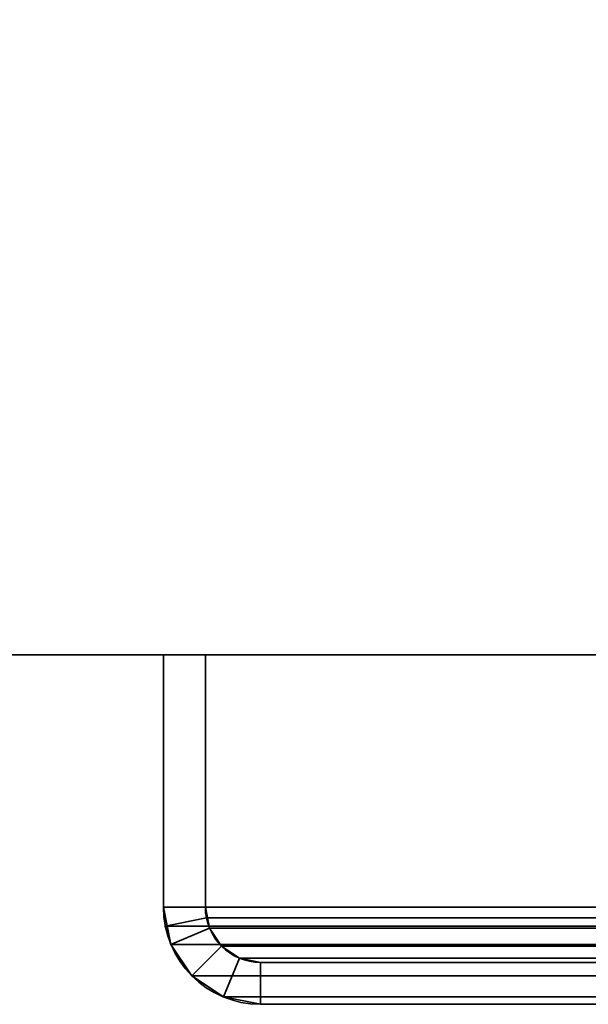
# Model space of a CAD drawing. Header units: millimetres. Extents: x -488 to 6688, y -115 to 115.
# Tile 4 of 256: x -357 to -341, y -25 to 3. Entities that reach past the tile are written whole.
import ezdxf

# ---------------------------------------------------------------- set-up
doc = ezdxf.new("R2010")
doc.units = ezdxf.units.MM
doc.layers.add('151', color=7, linetype='Continuous', true_color=0xffffff)

# ---------------------------------------------------------------- blocks, each defined once
blk = doc.blocks.new('UG_SURFACE_001')
at = {"layer": '151', "color": 252, "linetype": 'Continuous', "lineweight": 35}
for points in [[(-487.5, -15, -10.75), (-487.5, 115, -10.75), (-337.5, 115, -10.75), (-337.5, -15, -10.75)], [(487.5, -15, 2194.25), (487.5, 115, 2194.25), (-487.5, 115, 2194.25), (-487.5, -15, 2194.25)], [(487.5, -15, 2194.25), (-487.5, -15, 2194.25), (-337.5, -15, 2044.25), (337.5, -15, 2044.25)], [(-487.5, -15, 2194.25), (-487.5, -15, -10.75), (-337.5, -15, -10.75), (-337.5, -15, 2044.25)]]:
    blk.add_3dface(points, dxfattribs=at)
blk = doc.blocks.new('UG_SURFACE_062')
at = {"layer": '151', "color": 252, "linetype": 'Continuous', "lineweight": 35}
for points in [[(-353, -15, 2060.25), (-353, -15, -10.75), (-353, -22.22, -10.75), (-353, -22.22, 2060.25)], [(-353, -15, 2060.25), (-351.8, -15, 2059.05), (-351.8, -15, -10.75), (-353, -15, -10.75)], [(-351.8, -22.22, 2059.05), (-351.8, -15, 2059.05), (-353, -15, 2060.25), (-353, -22.22, 2060.25)], [(-353, -22.22, -10.75), (-353, -15, -10.75), (-351.8, -15, -10.75), (-351.8, -22.22, -10.75)], [(-351.8, -15, 2059.05), (-351.8, -22.22, 2059.05), (-351.8, -22.22, -10.75), (-351.8, -15, -10.75)], [(-353, -22.22, -10.75), (-352.788, -23.284, -10.75), (-352.788, -23.284, 2060.038)], [(-352.788, -23.284, 2060.038), (-352.947, -22.762, 2060.197), (-353, -22.22, -10.75)], [(-352.947, -22.762, 2060.197), (-353, -22.22, 2060.25), (-353, -22.22, -10.75)], [(-353, -22.22, 2060.25), (-352.947, -22.762, 2060.197), (-351.77, -22.528, 2059.02), (-351.8, -22.22, 2059.05)], [(-351.8, -22.22, -10.75), (-351.68, -22.825, -10.75), (-352.788, -23.284, -10.75), (-353, -22.22, -10.75)], [(-351.8, -22.22, -10.75), (-351.77, -22.528, 2059.02), (-351.68, -22.825, 2058.93)], [(-351.8, -22.22, -10.75), (-351.8, -22.22, 2059.05), (-351.77, -22.528, 2059.02)], [(-351.68, -22.825, 2058.93), (-351.68, -22.825, -10.75), (-351.8, -22.22, -10.75)], [(-352.947, -22.762, 2060.197), (-352.788, -23.284, 2060.038), (-351.68, -22.825, 2058.93), (-351.77, -22.528, 2059.02)], [(-352.788, -23.284, 2060.038), (-352.186, -24.186, 2059.436), (-351.337, -23.337, 2058.587), (-351.68, -22.825, 2058.93)], [(-351.68, -22.825, -10.75), (-351.337, -23.337, -10.75), (-352.186, -24.186, -10.75), (-352.788, -23.284, -10.75)], [(-351.337, -23.337, 2058.587), (-351.337, -23.337, -10.75), (-351.68, -22.825, -10.75), (-351.68, -22.825, 2058.93)], [(-352.788, -23.284, 2060.038), (-352.788, -23.284, -10.75), (-352.186, -24.186, -10.75), (-352.186, -24.186, 2059.436)], [(-350.825, -23.68, 2058.075), (-351.337, -23.337, 2058.587), (-352.186, -24.186, 2059.436), (-351.284, -24.788, 2058.534)], [(-351.284, -24.788, -10.75), (-352.186, -24.186, -10.75), (-351.337, -23.337, -10.75), (-350.825, -23.68, -10.75)], [(-350.825, -23.68, 2058.075), (-350.825, -23.68, -10.75), (-351.337, -23.337, -10.75), (-351.337, -23.337, 2058.587)], [(-350.22, -23.8, 2057.47), (-350.825, -23.68, 2058.075), (-351.284, -24.788, 2058.534), (-350.22, -25, 2057.47)], [(-350.22, -25, -10.75), (-351.284, -24.788, -10.75), (-350.825, -23.68, -10.75), (-350.22, -23.8, -10.75)], [(-350.22, -23.8, 2057.47), (-350.22, -23.8, -10.75), (-350.825, -23.68, -10.75), (-350.825, -23.68, 2058.075)], [(-350.22, -23.8, 2057.47), (-315.78, -23.8, 2023.03), (-315.78, -23.8, -10.75), (-350.22, -23.8, -10.75)], [(-350.22, -25, 2057.47), (-315.78, -25, 2023.03), (-315.78, -23.8, 2023.03), (-350.22, -23.8, 2057.47)], [(-350.22, -23.8, -10.75), (-315.78, -23.8, -10.75), (-315.78, -25, -10.75), (-350.22, -25, -10.75)], [(-352.186, -24.186, 2059.436), (-352.186, -24.186, -10.75), (-351.284, -24.788, -10.75), (-351.284, -24.788, 2058.534)], [(-351.284, -24.788, 2058.534), (-351.284, -24.788, -10.75), (-350.22, -25, -10.75), (-350.22, -25, 2057.47)], [(-350.22, -25, 2057.47), (-350.22, -25, -10.75), (-315.78, -25, -10.75), (-315.78, -25, 2023.03)]]:
    blk.add_3dface(points, dxfattribs=at)
blk = doc.blocks.new('UG_SURFACE_063')
at = {"layer": '151', "color": 252, "linetype": 'Continuous', "lineweight": 35}
for points in [[(-353, -15, 2060.25), (-353, -15, -10.75), (-353, -22.22, -10.75), (-353, -22.22, 2060.25)], [(-353, -15, 2060.25), (-351.8, -15, 2059.05), (-351.8, -15, -10.75), (-353, -15, -10.75)], [(-351.8, -22.22, 2059.05), (-351.8, -15, 2059.05), (-353, -15, 2060.25), (-353, -22.22, 2060.25)], [(-353, -22.22, -10.75), (-353, -15, -10.75), (-351.8, -15, -10.75), (-351.8, -22.22, -10.75)], [(-351.8, -15, 2059.05), (-351.8, -22.22, 2059.05), (-351.8, -22.22, -10.75), (-351.8, -15, -10.75)], [(-353, -22.22, -10.75), (-352.788, -23.284, -10.75), (-352.788, -23.284, 2060.038)], [(-352.788, -23.284, 2060.038), (-352.947, -22.762, 2060.197), (-353, -22.22, -10.75)], [(-352.947, -22.762, 2060.197), (-353, -22.22, 2060.25), (-353, -22.22, -10.75)], [(-353, -22.22, 2060.25), (-352.947, -22.762, 2060.197), (-351.77, -22.528, 2059.02), (-351.8, -22.22, 2059.05)], [(-351.8, -22.22, -10.75), (-351.68, -22.825, -10.75), (-352.788, -23.284, -10.75), (-353, -22.22, -10.75)], [(-351.8, -22.22, -10.75), (-351.77, -22.528, 2059.02), (-351.68, -22.825, 2058.93)], [(-351.8, -22.22, -10.75), (-351.8, -22.22, 2059.05), (-351.77, -22.528, 2059.02)], [(-351.68, -22.825, 2058.93), (-351.68, -22.825, -10.75), (-351.8, -22.22, -10.75)], [(-352.947, -22.762, 2060.197), (-352.788, -23.284, 2060.038), (-351.68, -22.825, 2058.93), (-351.77, -22.528, 2059.02)], [(-352.788, -23.284, 2060.038), (-352.186, -24.186, 2059.436), (-351.337, -23.337, 2058.587), (-351.68, -22.825, 2058.93)], [(-351.68, -22.825, -10.75), (-351.337, -23.337, -10.75), (-352.186, -24.186, -10.75), (-352.788, -23.284, -10.75)], [(-351.337, -23.337, 2058.587), (-351.337, -23.337, -10.75), (-351.68, -22.825, -10.75), (-351.68, -22.825, 2058.93)], [(-352.788, -23.284, 2060.038), (-352.788, -23.284, -10.75), (-352.186, -24.186, -10.75), (-352.186, -24.186, 2059.436)], [(-350.825, -23.68, 2058.075), (-351.337, -23.337, 2058.587), (-352.186, -24.186, 2059.436), (-351.284, -24.788, 2058.534)], [(-351.284, -24.788, -10.75), (-352.186, -24.186, -10.75), (-351.337, -23.337, -10.75), (-350.825, -23.68, -10.75)], [(-350.825, -23.68, 2058.075), (-350.825, -23.68, -10.75), (-351.337, -23.337, -10.75), (-351.337, -23.337, 2058.587)], [(-350.22, -23.8, 2057.47), (-350.825, -23.68, 2058.075), (-351.284, -24.788, 2058.534), (-350.22, -25, 2057.47)], [(-350.22, -25, -10.75), (-351.284, -24.788, -10.75), (-350.825, -23.68, -10.75), (-350.22, -23.8, -10.75)], [(-350.22, -23.8, 2057.47), (-350.22, -23.8, -10.75), (-350.825, -23.68, -10.75), (-350.825, -23.68, 2058.075)], [(-350.22, -23.8, 2057.47), (-315.78, -23.8, 2023.03), (-315.78, -23.8, -10.75), (-350.22, -23.8, -10.75)], [(-350.22, -25, 2057.47), (-315.78, -25, 2023.03), (-315.78, -23.8, 2023.03), (-350.22, -23.8, 2057.47)], [(-350.22, -23.8, -10.75), (-315.78, -23.8, -10.75), (-315.78, -25, -10.75), (-350.22, -25, -10.75)], [(-352.186, -24.186, 2059.436), (-352.186, -24.186, -10.75), (-351.284, -24.788, -10.75), (-351.284, -24.788, 2058.534)], [(-351.284, -24.788, 2058.534), (-351.284, -24.788, -10.75), (-350.22, -25, -10.75), (-350.22, -25, 2057.47)], [(-350.22, -25, 2057.47), (-350.22, -25, -10.75), (-315.78, -25, -10.75), (-315.78, -25, 2023.03)]]:
    blk.add_3dface(points, dxfattribs=at)
blk = doc.blocks.new('UG_SURFACE_065')
at = {"layer": '151', "color": 252, "linetype": 'Continuous', "lineweight": 35}
for points in [[(-353, -15, 2060.25), (353, -15, 2060.25), (351.8, -15, 2059.05), (-351.8, -15, 2059.05)], [(-353, -15, 2060.25), (-353, -22.22, 2060.25), (353, -22.22, 2060.25), (353, -15, 2060.25)], [(-353, -22.22, 2060.25), (-353, -15, 2060.25), (-351.8, -15, 2059.05), (-351.8, -22.22, 2059.05)], [(-351.8, -15, 2059.05), (351.8, -15, 2059.05), (351.8, -22.22, 2059.05), (-351.8, -22.22, 2059.05)], [(352.947, -22.762, 2060.197), (-353, -22.22, 2060.25), (-352.947, -22.762, 2060.197)], [(352.947, -22.762, 2060.197), (353, -22.22, 2060.25), (-353, -22.22, 2060.25)], [(-351.8, -22.22, 2059.05), (-351.77, -22.528, 2059.02), (-352.947, -22.762, 2060.197), (-353, -22.22, 2060.25)], [(-351.8, -22.22, 2059.05), (351.8, -22.22, 2059.05), (351.77, -22.528, 2059.02)], [(-351.77, -22.528, 2059.02), (-351.8, -22.22, 2059.05), (351.77, -22.528, 2059.02)], [(-351.77, -22.528, 2059.02), (-351.68, -22.825, 2058.93), (-352.788, -23.284, 2060.038), (-352.947, -22.762, 2060.197)], [(351.77, -22.528, 2059.02), (351.68, -22.825, 2058.93), (-351.68, -22.825, 2058.93), (-351.77, -22.528, 2059.02)], [(-352.947, -22.762, 2060.197), (-352.788, -23.284, 2060.038), (352.788, -23.284, 2060.038), (352.947, -22.762, 2060.197)], [(-351.68, -22.825, 2058.93), (-351.337, -23.337, 2058.587), (-352.186, -24.186, 2059.436), (-352.788, -23.284, 2060.038)], [(351.337, -23.337, 2058.587), (-351.337, -23.337, 2058.587), (-351.68, -22.825, 2058.93), (351.68, -22.825, 2058.93)], [(352.788, -23.284, 2060.038), (-352.788, -23.284, 2060.038), (-352.186, -24.186, 2059.436), (352.186, -24.186, 2059.436)], [(-351.284, -24.788, 2058.534), (-352.186, -24.186, 2059.436), (-351.337, -23.337, 2058.587), (-350.825, -23.68, 2058.075)], [(350.825, -23.68, 2058.075), (-350.825, -23.68, 2058.075), (-351.337, -23.337, 2058.587), (351.337, -23.337, 2058.587)], [(-350.22, -25, 2057.47), (-351.284, -24.788, 2058.534), (-350.825, -23.68, 2058.075), (-350.22, -23.8, 2057.47)], [(350.22, -23.8, 2057.47), (-350.22, -23.8, 2057.47), (-350.825, -23.68, 2058.075), (350.825, -23.68, 2058.075)], [(-350.22, -23.8, 2057.47), (350.22, -23.8, 2057.47), (315.78, -23.8, 2023.03), (-315.78, -23.8, 2023.03)], [(-350.22, -23.8, 2057.47), (-315.78, -23.8, 2023.03), (-315.78, -25, 2023.03), (-350.22, -25, 2057.47)], [(352.186, -24.186, 2059.436), (-352.186, -24.186, 2059.436), (-351.284, -24.788, 2058.534), (351.284, -24.788, 2058.534)], [(351.284, -24.788, 2058.534), (-351.284, -24.788, 2058.534), (-350.22, -25, 2057.47), (350.22, -25, 2057.47)], [(-350.22, -25, 2057.47), (-315.78, -25, 2023.03), (315.78, -25, 2023.03), (350.22, -25, 2057.47)]]:
    blk.add_3dface(points, dxfattribs=at)

msp = doc.modelspace()

# ---------------------------------------------------------------- linework, layer by layer
at = {"layer": '151', "color": 251, "linetype": 'Continuous', "lineweight": -3, "true_color": 0x636466}
for p, q in [((-487.5, -15, 2194.25), (487.5, -15, 2194.25)), ((-487.5, -15, -10.75), (-337.5, -15, -10.75)), ((-353, -15, 2060.25), (-353, -22.22, 2060.25)), ((-353, -15, 2060.25), (-353, -15, -10.75)), ((-353, -15, 2060.25), (-351.8, -15, 2059.05)), ((-353, -15, -10.75), (-351.8, -15, -10.75)), ((-353, -15, 2060.25), (-353, -22.22, 2060.25)), ((-353, -22.22, -10.75), (-353, -15, -10.75)), ((-353, -15, 2060.25), (-353, -15, -10.75)), ((-353, -15, 2060.25), (-351.8, -15, 2059.05)), ((-353, -15, 2060.25), (-351.8, -15, 2059.05)), ((-353, -15, -10.75), (-351.8, -15, -10.75)), ((-353, -15, 2060.25), (-353, -22.22, 2060.25)), ((353, -15, 2060.25), (-353, -15, 2060.25)), ((-353, -22.22, -10.75), (-353, -15, -10.75)), ((351.8, -15, 2059.05), (-351.8, -15, 2059.05)), ((-351.8, -15, 2059.05), (-351.8, -15, -10.75)), ((-351.8, -15, 2059.05), (-351.8, -22.22, 2059.05)), ((-351.8, -22.22, -10.75), (-351.8, -15, -10.75)), ((-351.8, -15, 2059.05), (-351.8, -22.22, 2059.05)), ((-351.8, -15, 2059.05), (-351.8, -15, -10.75)), ((-351.8, -15, 2059.05), (-351.8, -22.22, 2059.05)), ((-351.8, -22.22, -10.75), (-351.8, -15, -10.75)), ((-353, -22.22, 2060.25), (-353, -22.22, -10.75)), ((353, -22.22, 2060.25), (-353, -22.22, 2060.25)), ((-353, -22.22, 2060.25), (-353, -22.22, -10.75)), ((-351.8, -22.22, 2059.05), (-351.8, -22.22, -10.75)), ((351.8, -22.22, 2059.05), (-351.8, -22.22, 2059.05)), ((-351.8, -22.22, 2059.05), (-351.8, -22.22, -10.75)), ((-350.22, -23.8, 2057.47), (-315.78, -23.8, 2023.03)), ((350.22, -23.8, 2057.47), (-350.22, -23.8, 2057.47)), ((-350.22, -23.8, 2057.47), (-350.22, -23.8, -10.75)), ((-315.78, -23.8, -10.75), (-350.22, -23.8, -10.75)), ((-315.78, -23.8, -10.75), (-350.22, -23.8, -10.75)), ((-350.22, -23.8, 2057.47), (-315.78, -23.8, 2023.03)), ((-350.22, -23.8, 2057.47), (-315.78, -23.8, 2023.03)), ((-350.22, -23.8, 2057.47), (-350.22, -23.8, -10.75)), ((-315.78, -25, -10.75), (-350.22, -25, -10.75)), ((-350.22, -25, 2057.47), (-350.22, -25, -10.75)), ((-350.22, -25, 2057.47), (-315.78, -25, 2023.03)), ((-315.78, -25, -10.75), (-350.22, -25, -10.75)), ((-350.22, -25, 2057.47), (-350.22, -25, -10.75)), ((-350.22, -25, 2057.47), (-315.78, -25, 2023.03)), ((-350.22, -25, 2057.47), (-315.78, -25, 2023.03)), ((350.22, -25, 2057.47), (-350.22, -25, 2057.47))]:
    msp.add_line(p, q, dxfattribs=at)
at = {"layer": '151', "color": 251, "linetype": 'Continuous', "lineweight": -3, "true_color": 0x636466, "extrusion": (0, 0, -1)}
for radius in [2.78, 2.78, 1.58, 1.58]:
    msp.add_arc((350.22, -22.22, 10.75), radius, 270, 0, dxfattribs=at)
at = {"layer": '151', "color": 251, "linetype": 'Continuous', "lineweight": -3, "true_color": 0x636466, "extrusion": (0.707107, 6.12323e-17, 0.707107)}
for major_axis in [(-2.78, 0, 2.78), (-2.78, 0, 2.78), (-2.78, 0, 2.78), (-1.58, 0, 1.58), (-1.58, 0, 1.58), (-1.58, 0, 1.58)]:
    msp.add_ellipse((-350.22, -22.22, 2057.47), major_axis=major_axis, ratio=0.707107, start_param=0, end_param=1.570796, dxfattribs=at)

# ---------------------------------------------------------------- block references
at = {"layer": '151', "color": 251, "linetype": 'Continuous', "lineweight": -3, "true_color": 0x636466}
for name in ['UG_SURFACE_001', 'UG_SURFACE_062', 'UG_SURFACE_063', 'UG_SURFACE_065']:
    msp.add_blockref(name, (0, 0), dxfattribs=at)

doc.saveas('drawing.dxf')
